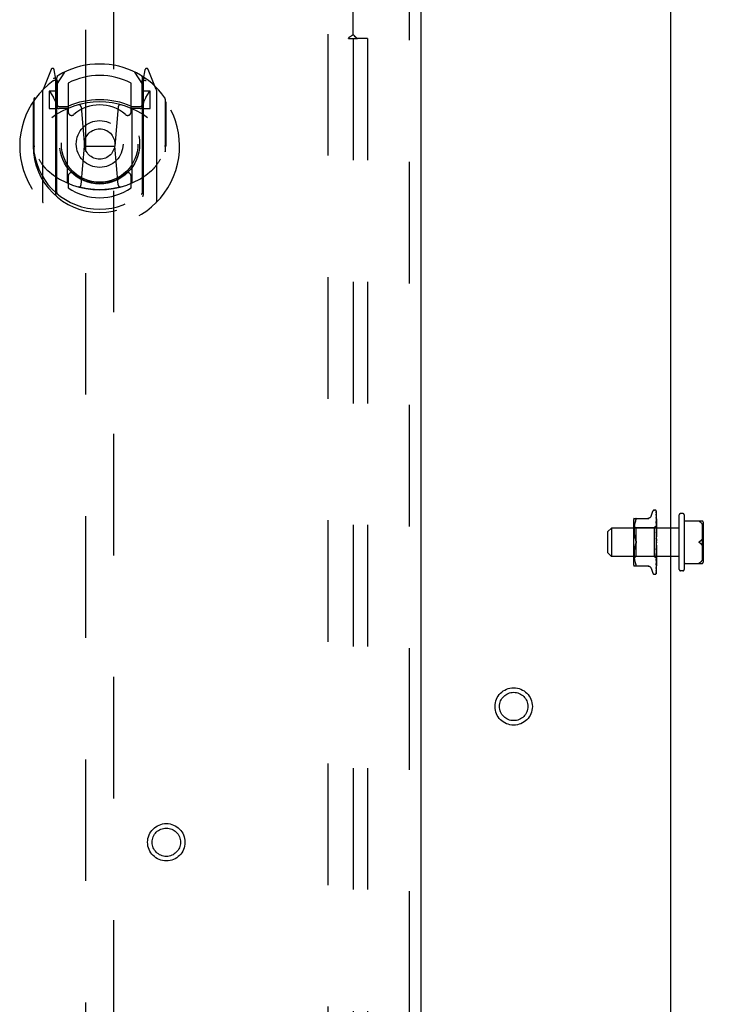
# Model space of a CAD drawing. Header units: inches. Extents: x 0 to 193, y 0 to 125.
# Tile 24 of 99: x 70.52 to 76.66, y 65.75 to 74.36. Entities that reach past the tile are written whole.
import ezdxf

# ---------------------------------------------------------------- set-up
doc = ezdxf.new("R2010")
doc.units = ezdxf.units.IN
doc.header["$LTSCALE"] = 10.63801
doc.header["$MEASUREMENT"] = 0
doc.linetypes.add('HIDDEN', pattern=[0.2, 0.1, -0.1])
doc.layers.get('0').update_dxf_attribs({"linetype": 'CONTINUOUS'})
for name, color, linetype in [('DEFAULT_2', 8, 'HIDDEN'), ('DIMENSIONS', 7, 'CONTINUOUS'), ('MAIN_ENCLOSURE_DOOR_ASSEMBLY', 7, 'CONTINUOUS'), ('MAIN_ENCLOSURE_SUBPANEL', 7, 'CONTINUOUS')]:
    doc.layers.add(name, color=color, linetype=linetype)
doc.styles.get("Standard").update_dxf_attribs({"font": 'arial.ttf'})
doc.dimstyles.new('DIMSTYLE_1', dxfattribs={"dimtxt": 0.853316, "dimasz": 1.137755, "dimexe": 0.09, "dimexo": 0.07, "dimgap": 0.0375, "dimtad": 0, "dimtih": 1, "dimtoh": 1, "dimzin": 4, "dimdsep": 46, "dimtxsty": 'Standard', "dimblk": '_FILLED', "dimblk1": '_FILLED', "dimblk2": '_FILLED', "dimcen": 0.09, "dimazin": 1, "dimtfac": 1, "dimtdec": 3, "dimtofl": 0, "dimtmove": 0, "dimatfit": 3, "dimldrblk": '_FILLED', "dimfxl": 0, "dimtolj": 1, "dimtzin": 4, "dimarcsym": 0})

# ---------------------------------------------------------------- blocks, each defined once
blk = doc.blocks.new('_FILLED')
at = {"color": 0, "linetype": 'ByBlock'}
blk.add_solid([(0, 0), (-1, 0.2), (-1, -0.2)], dxfattribs=at)
blk = doc.blocks.new('*D10')
at = {"layer": 'DIMENSIONS', "color": 2, "linetype": 'Continuous'}
for p, q in [((77.6418, 62.8704), (77.6418, 58.7029)), ((76.2218, 59.7269), (73.9463, 59.7269)), ((77.6418, 59.7269), (80.0595, 59.7269))]:
    blk.add_line(p, q, dxfattribs=at)
at = {"layer": 'DIMENSIONS', "color": 2, "linetype": 'Continuous', "xscale": 1.137755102, "yscale": 1.137755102, "zscale": 1.137755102}
blk.add_blockref('_FILLED', (76.2218, 59.7269), dxfattribs=at)
at = {"layer": 'DIMENSIONS', "color": 2, "linetype": 'Continuous', "xscale": 1.137755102, "yscale": 1.137755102, "zscale": 1.137755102, "rotation": 180}
blk.add_blockref('_FILLED', (77.6418, 59.7269), dxfattribs=at)
at = {"layer": 'DIMENSIONS', "color": 2, "linetype": 'Continuous', "insert": (80.4862, 60.1536), "char_height": 0.85332, "width": 2.318863, "attachment_point": 1, "line_spacing_factor": 0.9}
blk.add_mtext('1.42', dxfattribs=at)

msp = doc.modelspace()

# ---------------------------------------------------------------- linework, layer by layer
at = {"color": 3, "linetype": 'Continuous'}
msp.add_line((76.2218, 45.7928), (76.2218, 80.1668), dxfattribs=at)
at = {"layer": 'DEFAULT_2', "color": 8, "linetype": 'HIDDEN'}
for p, q in [((73.2218, 15.7299), (73.2218, 76.7297)), ((76.0493, 70.0203), (76.0647, 70.0626)), ((76.0803, 70.0736), (76.0812, 70.0736)), ((76.0942, 70.0639), (76.096, 69.9351)), ((76.0942, 70.0547), (76.096, 69.93)), ((76.0942, 70.0529), (76.096, 69.9299)), ((76.0968, 69.788), (76.0968, 70.0625)), ((75.8948, 69.9719), (75.8948, 69.6127)), ((75.9003, 70.0006), (76.0295, 70.0006)), ((75.9066, 69.9594), (75.9046, 69.9498)), ((75.9091, 69.9688), (75.9066, 69.9594)), ((75.9121, 69.9776), (75.9091, 69.9687)), ((75.9121, 69.9776), (75.9157, 69.9861)), ((75.9157, 70.0006), (75.917, 70.0004)), ((76.0941, 70.0364), (76.0942, 70.036)), ((76.0942, 70.036), (76.096, 69.9199)), ((76.0942, 70.0331), (76.096, 69.9197)), ((76.0942, 70.0085), (76.096, 69.9052)), ((76.0942, 70.0085), (76.0942, 70.0085)), ((76.0949, 70.0025), (76.0942, 70.0085)), ((76.0942, 70.0046), (76.096, 69.9049)), ((76.0942, 70.0043), (76.0942, 70.0046)), ((76.0942, 69.9731), (76.096, 69.8864)), ((76.0942, 69.973), (76.0942, 69.9731)), ((76.0954, 69.9617), (76.0942, 69.973)), ((76.0942, 69.9683), (76.096, 69.886)), ((76.0958, 69.9954), (76.0949, 70.0025)), ((76.0962, 69.9536), (76.0954, 69.9617)), ((76.2968, 69.5523), (76.2968, 70.0323)), ((76.3288, 70.0423), (76.3068, 70.0423)), ((76.3388, 70.0323), (76.3388, 69.5523)), ((76.3488, 69.9778), (76.4958, 69.9778)), ((76.4747, 69.9728), (76.474, 69.9732)), ((76.5058, 69.9678), (76.5058, 69.6168)), ((75.6718, 69.8863), (75.7018, 69.9163)), ((75.6718, 69.6983), (75.6718, 69.8863)), ((75.7018, 69.9163), (75.7018, 69.6683)), ((76.2968, 69.9163), (75.7018, 69.9163)), ((75.9148, 69.9176), (75.8948, 69.9376)), ((75.9004, 69.9051), (75.9003, 69.8966)), ((75.9003, 69.8968), (75.9004, 69.8882)), ((75.9007, 69.9134), (75.9004, 69.905)), ((75.9004, 69.8884), (75.9007, 69.8796)), ((75.9012, 69.9221), (75.9007, 69.9133)), ((75.9007, 69.8798), (75.9012, 69.8707)), ((75.9019, 69.931), (75.9012, 69.922)), ((75.903, 69.9403), (75.9019, 69.9309)), ((75.9046, 69.9499), (75.903, 69.9403)), ((75.9148, 69.9176), (75.9148, 69.7923)), ((76.0778, 69.9176), (75.9148, 69.9176)), ((76.0968, 69.9366), (76.0778, 69.9176)), ((76.0778, 69.9176), (76.0778, 69.6671)), ((76.0942, 69.9309), (76.0942, 69.9312)), ((76.0942, 69.9312), (76.096, 69.8641)), ((76.0958, 69.9139), (76.0942, 69.9309)), ((76.0942, 69.9257), (76.096, 69.8637)), ((76.0942, 69.8839), (76.0942, 69.8842)), ((76.0942, 69.8842), (76.096, 69.8393)), ((76.0942, 69.8839), (76.0968, 69.8544)), ((76.0942, 69.8782), (76.096, 69.8387)), ((76.0968, 69.9028), (76.0958, 69.9139)), ((76.096, 69.9351), (76.0961, 69.9352)), ((76.096, 69.9351), (76.0961, 69.9351)), ((76.096, 69.9299), (76.0961, 69.9301)), ((76.096, 69.93), (76.0961, 69.9299)), ((76.096, 69.9197), (76.0961, 69.92)), ((76.096, 69.9199), (76.0961, 69.9197)), ((76.096, 69.9049), (76.0961, 69.9053)), ((76.096, 69.9052), (76.0961, 69.9049)), ((76.096, 69.886), (76.0961, 69.8865)), ((76.096, 69.8864), (76.0961, 69.8861)), ((76.0968, 69.933), (76.0961, 69.9301)), ((76.0968, 69.9245), (76.0961, 69.92)), ((76.0968, 69.9161), (76.0961, 69.9197)), ((76.0968, 69.9111), (76.0961, 69.9053)), ((76.0968, 69.8998), (76.0961, 69.9049)), ((76.0968, 69.8935), (76.0961, 69.8865)), ((76.0968, 69.8797), (76.0961, 69.8861)), ((76.0968, 69.9473), (76.0962, 69.9536)), ((76.4964, 69.9503), (76.4958, 69.9512)), ((76.4963, 69.9503), (76.4969, 69.9494)), ((76.4969, 69.9494), (76.4974, 69.9485)), ((76.4974, 69.9486), (76.498, 69.9477)), ((76.4979, 69.9478), (76.4985, 69.9469)), ((76.4984, 69.947), (76.499, 69.9461)), ((76.5008, 69.6383), (76.5008, 69.9463)), ((76.5058, 69.9452), (76.5058, 69.9459)), ((76.5058, 69.9445), (76.5058, 69.9452)), ((75.9012, 69.8709), (75.902, 69.8616)), ((75.902, 69.8618), (75.9031, 69.8523)), ((75.9031, 69.8525), (75.9046, 69.8429)), ((75.9046, 69.8431), (75.9065, 69.8336)), ((75.9065, 69.8336), (75.909, 69.8243)), ((75.909, 69.8244), (75.9121, 69.8155)), ((75.9121, 69.8155), (75.9157, 69.8069)), ((75.9148, 69.7923), (75.9148, 69.6671)), ((76.0942, 69.8337), (76.0968, 69.8037)), ((76.0942, 69.8272), (76.0952, 69.8191)), ((76.0958, 69.7867), (76.0959, 69.7868)), ((76.0959, 69.7868), (76.096, 69.7869)), ((76.096, 69.864), (76.0961, 69.8643)), ((76.096, 69.8641), (76.0961, 69.8638)), ((76.096, 69.8637), (76.096, 69.864)), ((76.096, 69.8387), (76.0961, 69.8395)), ((76.096, 69.8393), (76.0961, 69.839)), ((76.096, 69.787), (76.0961, 69.7871)), ((76.096, 69.7869), (76.096, 69.787)), ((76.0968, 69.8722), (76.0961, 69.8643)), ((76.0968, 69.8564), (76.0961, 69.8638)), ((76.0968, 69.848), (76.0961, 69.8395)), ((76.0968, 69.8307), (76.0961, 69.839)), ((76.0968, 69.8218), (76.0961, 69.813)), ((76.0968, 69.7946), (76.0961, 69.7857)), ((76.0968, 69.7888), (76.0966, 69.7884)), ((76.4776, 69.7991), (76.4747, 69.7973)), ((76.4944, 69.8165), (76.4958, 69.8189)), ((76.4964, 69.8198), (76.4958, 69.8189)), ((76.4958, 69.8189), (76.4963, 69.8198)), ((76.4969, 69.8206), (76.4963, 69.8198)), ((76.4974, 69.8214), (76.4969, 69.8206)), ((76.4979, 69.8222), (76.4974, 69.8214)), ((76.5057, 69.8176), (76.5056, 69.8188)), ((76.5058, 69.8165), (76.5057, 69.8177)), ((76.5058, 69.8154), (76.5058, 69.8142)), ((75.9007, 69.705), (75.9004, 69.6962)), ((75.9012, 69.7139), (75.9007, 69.7048)), ((75.902, 69.723), (75.9012, 69.7137)), ((75.9031, 69.7323), (75.902, 69.7228)), ((75.9046, 69.7417), (75.9031, 69.7321)), ((75.9065, 69.751), (75.9046, 69.7415)), ((75.909, 69.7603), (75.9065, 69.751)), ((75.9121, 69.7691), (75.9157, 69.7777)), ((76.096, 69.7591), (76.0942, 69.7315)), ((76.096, 69.7585), (76.0942, 69.7253)), ((76.0942, 69.7255), (76.0968, 69.7554)), ((76.096, 69.7331), (76.0942, 69.6821)), ((76.096, 69.7326), (76.0942, 69.6764)), ((76.0942, 69.7253), (76.0942, 69.7255)), ((76.096, 69.7094), (76.0942, 69.6369)), ((76.096, 69.709), (76.0942, 69.6317)), ((76.095, 69.6849), (76.0968, 69.7056)), ((76.096, 69.7591), (76.0961, 69.7582)), ((76.096, 69.7585), (76.0961, 69.7587)), ((76.096, 69.7331), (76.0961, 69.7325)), ((76.096, 69.7326), (76.0961, 69.7329)), ((76.096, 69.7094), (76.0961, 69.7089)), ((76.096, 69.709), (76.0961, 69.7093)), ((76.0968, 69.7763), (76.0961, 69.7852)), ((76.0968, 69.7673), (76.0961, 69.7587)), ((76.0968, 69.7495), (76.0961, 69.7582)), ((76.0968, 69.7408), (76.0961, 69.7329)), ((76.0968, 69.7242), (76.0961, 69.7325)), ((76.0968, 69.7163), (76.0961, 69.7093)), ((76.0968, 69.7013), (76.0961, 69.7089)), ((76.0968, 69.5223), (76.0968, 69.7821)), ((76.4969, 69.764), (76.4974, 69.7632)), ((76.4974, 69.7632), (76.4979, 69.7624)), ((76.4979, 69.7625), (76.4984, 69.7618)), ((76.4984, 69.7618), (76.4989, 69.7611)), ((76.4989, 69.7612), (76.4994, 69.7606)), ((76.5054, 69.7639), (76.5055, 69.765)), ((76.5055, 69.7649), (76.5056, 69.7659)), ((76.5056, 69.7659), (76.5057, 69.767)), ((76.5057, 69.7669), (76.5058, 69.7681)), ((76.5058, 69.7704), (76.5058, 69.7692)), ((76.5058, 69.7681), (76.5058, 69.7692)), ((75.6718, 69.6983), (75.7018, 69.6683)), ((76.2968, 69.6683), (75.7018, 69.6683)), ((75.9148, 69.6671), (75.8948, 69.6471)), ((75.9004, 69.6964), (75.9003, 69.6878)), ((75.9003, 69.688), (75.9004, 69.6795)), ((75.9004, 69.6797), (75.9007, 69.6712)), ((75.9007, 69.6713), (75.9012, 69.6625)), ((75.9012, 69.6626), (75.9019, 69.6536)), ((75.9019, 69.6537), (75.903, 69.6443)), ((75.903, 69.6443), (75.9046, 69.6347)), ((75.9046, 69.6348), (75.9066, 69.6252)), ((75.9066, 69.6252), (75.9091, 69.6158)), ((75.9091, 69.6159), (75.9121, 69.607)), ((76.0778, 69.6671), (75.9148, 69.6671)), ((76.0961, 69.6488), (76.0778, 69.6671)), ((76.096, 69.6887), (76.0942, 69.5973)), ((76.096, 69.6883), (76.0942, 69.5929)), ((76.0942, 69.6767), (76.095, 69.6849)), ((76.0942, 69.6764), (76.0942, 69.6767)), ((76.096, 69.6718), (76.0942, 69.5647)), ((76.096, 69.6715), (76.0942, 69.5613)), ((76.096, 69.6592), (76.0942, 69.5404)), ((76.096, 69.659), (76.0942, 69.5381)), ((76.096, 69.6515), (76.0942, 69.5241)), ((76.0942, 69.6319), (76.095, 69.6395)), ((76.0942, 69.6317), (76.0942, 69.6319)), ((76.095, 69.6395), (76.0958, 69.6482)), ((76.0958, 69.6482), (76.0968, 69.6589)), ((76.096, 69.6887), (76.0961, 69.6883)), ((76.096, 69.6883), (76.0961, 69.6886)), ((76.096, 69.6718), (76.0961, 69.6714)), ((76.096, 69.6715), (76.0961, 69.6717)), ((76.096, 69.659), (76.0961, 69.6592)), ((76.096, 69.6592), (76.0961, 69.659)), ((76.096, 69.6514), (76.0961, 69.6515)), ((76.096, 69.6515), (76.0961, 69.6514)), ((76.0968, 69.6481), (76.096, 69.6488)), ((76.096, 69.6488), (76.0961, 69.6488)), ((76.0968, 69.6944), (76.0961, 69.6886)), ((76.0968, 69.6818), (76.0961, 69.6883)), ((76.0968, 69.6761), (76.0961, 69.6717)), ((76.0968, 69.6662), (76.0961, 69.6714)), ((76.0968, 69.6621), (76.0961, 69.6592)), ((76.0968, 69.6553), (76.0961, 69.659)), ((76.0962, 69.6111), (76.0968, 69.6171)), ((76.4944, 69.631), (76.4958, 69.6334)), ((76.4958, 69.6334), (76.4964, 69.6343)), ((76.4969, 69.6352), (76.4974, 69.636)), ((76.4979, 69.6369), (76.4974, 69.636)), ((76.4984, 69.6377), (76.4979, 69.6369)), ((76.4989, 69.6385), (76.4984, 69.6377)), ((76.4994, 69.6392), (76.4989, 69.6384)), ((76.5057, 69.6407), (76.5056, 69.6413)), ((75.9003, 69.584), (76.0295, 69.584)), ((75.9121, 69.607), (75.9157, 69.5986)), ((75.917, 69.5842), (75.9157, 69.584)), ((76.0493, 69.5643), (76.0647, 69.522)), ((76.0942, 69.5381), (76.0941, 69.5374)), ((76.0942, 69.5929), (76.0942, 69.593)), ((76.0942, 69.5611), (76.0949, 69.5665)), ((76.0942, 69.5647), (76.0942, 69.5645)), ((76.0942, 69.5613), (76.0942, 69.5612)), ((76.0942, 69.5612), (76.0942, 69.5611)), ((76.0954, 69.6035), (76.0962, 69.6111)), ((76.3288, 69.5423), (76.3068, 69.5423)), ((76.3488, 69.6068), (76.4958, 69.6068)), ((76.4747, 69.6118), (76.474, 69.6114)), ((76.4776, 69.6136), (76.4747, 69.6118)), ((76.0803, 69.5111), (76.0812, 69.5111)), ((76.0925, 69.5156), (76.0926, 69.5156))]:
    msp.add_line(p, q, dxfattribs=at)
for points in [[(76.0934, 70.0662), (76.0934, 70.0662), (76.0934, 70.0663), (76.0934, 70.0662), (76.0935, 70.0661), (76.0936, 70.0658), (76.0938, 70.0654), (76.0939, 70.0649), (76.0941, 70.0644), (76.0942, 70.0638), (76.0942, 70.0633)], [(76.0968, 70.0601), (76.0967, 70.0603), (76.0965, 70.061), (76.0962, 70.0616), (76.0959, 70.0622), (76.0956, 70.0628), (76.0953, 70.0634), (76.095, 70.0639), (76.0947, 70.0643), (76.0944, 70.0648), (76.0941, 70.0652), (76.0939, 70.0655), (76.0934, 70.0662)], [(76.0968, 70.0569), (76.0964, 70.0585), (76.096, 70.0601), (76.0955, 70.0617), (76.095, 70.0631), (76.0945, 70.0645), (76.0939, 70.0658), (76.0935, 70.0667)], [(76.0935, 70.0667), (76.0937, 70.0663), (76.0939, 70.0658), (76.094, 70.0652), (76.0941, 70.0646), (76.0942, 70.0639)], [(76.0941, 70.0541), (76.094, 70.0542), (76.0939, 70.0543), (76.0939, 70.0544), (76.094, 70.0543), (76.094, 70.054), (76.0941, 70.0537), (76.0942, 70.0532), (76.0942, 70.0529)], [(76.094, 70.0558), (76.0941, 70.0556), (76.0942, 70.0551), (76.0942, 70.0547)], [(76.0968, 70.0419), (76.0965, 70.0437), (76.0961, 70.046), (76.0957, 70.0482), (76.0953, 70.0503), (76.0948, 70.0524), (76.0944, 70.0544), (76.094, 70.0558)], [(76.0943, 70.0536), (76.0941, 70.054), (76.0941, 70.0541)], [(76.0968, 70.0484), (76.0967, 70.0486), (76.0965, 70.0493), (76.0962, 70.05), (76.0959, 70.0506), (76.0956, 70.0512), (76.0953, 70.0517), (76.0951, 70.0523), (76.0948, 70.0528), (76.0943, 70.0536)], [(76.0968, 70.0625), (76.0965, 70.0635), (76.0961, 70.0644), (76.096, 70.0645)], [(75.9157, 69.9861), (75.917, 69.9888), (75.918, 69.9913), (75.9186, 69.9934), (75.919, 69.9952), (75.9192, 69.9967), (75.919, 69.998), (75.9186, 69.9991), (75.918, 69.9999), (75.917, 70.0004)], [(76.0491, 70.0198), (76.0483, 70.0179), (76.0466, 70.0146), (76.0445, 70.0116), (76.042, 70.0089), (76.0391, 70.0064), (76.036, 70.0044), (76.0326, 70.0027), (76.029, 70.0016), (76.0254, 70.0009), (76.0217, 70.0006)], [(76.0968, 70.0181), (76.0966, 70.0201), (76.0962, 70.023), (76.0958, 70.0259), (76.0954, 70.0288), (76.0949, 70.0316), (76.0945, 70.0345), (76.0941, 70.0364)], [(76.0942, 70.0335), (76.0941, 70.0336), (76.0941, 70.0336), (76.0941, 70.0335), (76.0942, 70.0333), (76.0942, 70.0331)], [(76.0948, 70.0322), (76.0945, 70.0327), (76.0943, 70.0331), (76.0942, 70.0334), (76.0942, 70.0335)], [(76.0968, 69.9982), (76.0966, 69.9988), (76.0962, 69.9997), (76.0959, 70.0005), (76.0955, 70.0013), (76.0952, 70.002), (76.0949, 70.0027), (76.0946, 70.0033), (76.0944, 70.0038), (76.0943, 70.0042), (76.0942, 70.0043)], [(76.0953, 69.9649), (76.095, 69.9656), (76.0948, 69.9663), (76.0945, 69.9669), (76.0944, 69.9674), (76.0942, 69.9678), (76.0942, 69.9681), (76.0942, 69.9683)], [(76.0968, 70.0275), (76.0966, 70.028), (76.0963, 70.0288), (76.096, 70.0296), (76.0957, 70.0303), (76.0953, 70.031), (76.0948, 70.0322)], [(76.0968, 69.9615), (76.0966, 69.9619), (76.0963, 69.9627), (76.096, 69.9635), (76.0953, 69.9649)], [(76.0968, 69.9862), (76.0966, 69.9884), (76.0958, 69.9954)], [(76.4747, 69.9778), (76.474, 69.9778), (76.4733, 69.9778), (76.4726, 69.9777), (76.4721, 69.9776), (76.4715, 69.9775), (76.471, 69.9774), (76.4706, 69.9773), (76.4702, 69.9771), (76.4699, 69.9769), (76.4698, 69.9767), (76.4698, 69.9764), (76.4699, 69.9761), (76.4701, 69.9757), (76.4704, 69.9754), (76.4708, 69.9751), (76.4713, 69.9748), (76.4718, 69.9745), (76.4723, 69.9741), (76.4729, 69.9738), (76.4735, 69.9735)], [(76.4741, 69.9731), (76.4733, 69.9736), (76.4726, 69.9739), (76.4721, 69.9743), (76.4715, 69.9746), (76.471, 69.975), (76.4706, 69.9753), (76.4702, 69.9756), (76.4699, 69.9759), (76.4698, 69.9763), (76.4698, 69.9766), (76.4699, 69.9768), (76.4701, 69.977), (76.4704, 69.9772), (76.4708, 69.9774), (76.4713, 69.9775), (76.4718, 69.9776), (76.4723, 69.9777), (76.4729, 69.9777), (76.4735, 69.9778), (76.4741, 69.9778)], [(76.4893, 69.9606), (76.4874, 69.9628), (76.4852, 69.965), (76.4829, 69.9671), (76.4804, 69.9691), (76.4776, 69.971), (76.4747, 69.9728)], [(76.4893, 69.9606), (76.4911, 69.9583), (76.4928, 69.956), (76.4944, 69.9536), (76.4958, 69.9512)], [(76.0961, 69.9204), (76.0954, 69.9218), (76.0951, 69.9226), (76.0948, 69.9233), (76.0945, 69.924), (76.0944, 69.9246), (76.0942, 69.9251), (76.0942, 69.9256), (76.0942, 69.9257)], [(76.0968, 69.8717), (76.0967, 69.8718), (76.0964, 69.8724), (76.0961, 69.873), (76.0958, 69.8736), (76.0955, 69.8742), (76.0951, 69.8749), (76.0949, 69.8756), (76.0946, 69.8762), (76.0944, 69.8769), (76.0942, 69.8776), (76.0942, 69.8782)], [(76.0968, 69.9362), (76.0965, 69.9359), (76.0963, 69.9356), (76.0962, 69.9354), (76.0961, 69.9352), (76.096, 69.9351), (76.096, 69.9351)], [(76.0968, 69.9355), (76.0965, 69.9353), (76.0963, 69.9352), (76.0962, 69.9351), (76.0961, 69.9351), (76.096, 69.9351), (76.096, 69.9351)], [(76.0968, 69.9316), (76.0965, 69.9312), (76.0963, 69.9308), (76.0962, 69.9305), (76.0961, 69.9303), (76.096, 69.9301), (76.096, 69.93)], [(76.0968, 69.9297), (76.0965, 69.9296), (76.0963, 69.9296), (76.0962, 69.9296), (76.0961, 69.9297), (76.096, 69.9299)], [(76.0968, 69.922), (76.0965, 69.9215), (76.0963, 69.9211), (76.0962, 69.9207), (76.0961, 69.9203), (76.096, 69.92), (76.096, 69.9199)], [(76.0968, 69.919), (76.0965, 69.919), (76.0963, 69.9191), (76.0962, 69.9192), (76.0961, 69.9194), (76.096, 69.9197)], [(76.0968, 69.9077), (76.0965, 69.9072), (76.0963, 69.9066), (76.0962, 69.9062), (76.0961, 69.9057), (76.096, 69.9053), (76.096, 69.9052)], [(76.0968, 69.9036), (76.0965, 69.9037), (76.0963, 69.9039), (76.0962, 69.9042), (76.0961, 69.9045), (76.096, 69.9049)], [(76.0968, 69.8893), (76.0965, 69.8887), (76.0963, 69.8881), (76.0962, 69.8875), (76.0961, 69.887), (76.096, 69.8865), (76.096, 69.8864)], [(76.0968, 69.8842), (76.0965, 69.8845), (76.0963, 69.8848), (76.0962, 69.8851), (76.0961, 69.8855), (76.096, 69.886)], [(76.0968, 69.9365), (76.0966, 69.9362), (76.0964, 69.9359), (76.0962, 69.9355), (76.0961, 69.9352)], [(76.0968, 69.9347), (76.0966, 69.9349), (76.0964, 69.935), (76.0962, 69.9351), (76.0961, 69.9351)], [(76.0968, 69.9279), (76.0966, 69.9284), (76.0964, 69.9289), (76.0962, 69.9294), (76.0961, 69.9299)], [(76.0968, 69.9188), (76.0965, 69.9196), (76.0961, 69.9204)], [(76.4989, 69.9463), (76.4993, 69.9455), (76.4998, 69.9448), (76.5003, 69.9442), (76.5008, 69.9435), (76.5013, 69.9429), (76.5018, 69.9424), (76.5023, 69.9419), (76.5028, 69.9415), (76.5032, 69.9413), (76.5037, 69.9411), (76.5041, 69.941), (76.5044, 69.9411), (76.5047, 69.9413), (76.505, 69.9416), (76.5052, 69.9419), (76.5054, 69.9423), (76.5055, 69.9428), (76.5056, 69.9433), (76.5057, 69.9439), (76.5058, 69.9446)], [(76.5057, 69.944), (76.5056, 69.9434), (76.5055, 69.9429), (76.5054, 69.9424), (76.5052, 69.942), (76.505, 69.9417), (76.5048, 69.9414), (76.5045, 69.9412), (76.5042, 69.9411), (76.5038, 69.9411), (76.5034, 69.9412), (76.503, 69.9414), (76.5025, 69.9418), (76.502, 69.9422), (76.5015, 69.9428), (76.501, 69.9433), (76.5005, 69.944), (76.5, 69.9446), (76.4995, 69.9453), (76.499, 69.9461)], [(75.9192, 69.7923), (75.9191, 69.7947), (75.9188, 69.7971), (75.9183, 69.7996), (75.9176, 69.8021), (75.9168, 69.8045), (75.9157, 69.8069)], [(75.9157, 69.8069), (75.9163, 69.8056), (75.9169, 69.8043), (75.9174, 69.8029), (75.9178, 69.8015)], [(75.9157, 69.7777), (75.9168, 69.7801), (75.9176, 69.7825), (75.9183, 69.785), (75.9188, 69.7875), (75.9191, 69.7899), (75.9192, 69.7923)], [(75.9182, 69.8), (75.9186, 69.7984), (75.9188, 69.7969), (75.919, 69.7953), (75.9191, 69.7938), (75.9192, 69.7923)], [(75.9192, 69.7923), (75.9191, 69.7904), (75.9189, 69.7885), (75.9186, 69.7865), (75.9182, 69.7846)], [(76.0968, 69.8219), (76.0967, 69.822), (76.0965, 69.8224), (76.0962, 69.8228), (76.096, 69.8232), (76.0957, 69.8235), (76.0954, 69.824), (76.0952, 69.8244), (76.0949, 69.825), (76.0947, 69.8255), (76.0944, 69.8262), (76.0943, 69.8269), (76.0942, 69.8273)], [(76.0952, 69.8191), (76.0958, 69.814), (76.0961, 69.8118)], [(76.0966, 69.7884), (76.0964, 69.788), (76.0962, 69.7875), (76.096, 69.7871), (76.0957, 69.7867), (76.0955, 69.7863), (76.0953, 69.786)], [(76.0961, 69.787), (76.096, 69.787), (76.096, 69.7869), (76.0958, 69.7867), (76.0957, 69.7866), (76.0955, 69.7863), (76.0953, 69.786)], [(76.0953, 69.786), (76.0953, 69.7861), (76.0954, 69.7862), (76.0955, 69.7863), (76.0956, 69.7864)], [(76.0956, 69.7865), (76.0957, 69.7866), (76.0958, 69.7867)], [(76.0968, 69.8673), (76.0965, 69.8667), (76.0963, 69.8661), (76.0962, 69.8655), (76.0961, 69.8649), (76.096, 69.8643), (76.096, 69.8641)], [(76.0968, 69.8615), (76.0966, 69.8618), (76.0964, 69.8622), (76.0962, 69.8626), (76.0961, 69.8631), (76.096, 69.8635), (76.096, 69.8637)], [(76.0968, 69.8426), (76.0965, 69.842), (76.0963, 69.8414), (76.0962, 69.8408), (76.0961, 69.8401), (76.096, 69.8396), (76.096, 69.8393)], [(76.0968, 69.8363), (76.0965, 69.8368), (76.0963, 69.8372), (76.0962, 69.8378), (76.0961, 69.8383), (76.096, 69.8387)], [(76.0968, 69.8161), (76.0965, 69.8155), (76.0963, 69.8149), (76.0962, 69.8143), (76.0961, 69.8137), (76.096, 69.8131), (76.0961, 69.8125)], [(76.0961, 69.8118), (76.096, 69.8124), (76.0961, 69.813)], [(76.0966, 69.7884), (76.0965, 69.7882), (76.0963, 69.7877), (76.0962, 69.787), (76.0961, 69.7864), (76.096, 69.7858), (76.0961, 69.7852)], [(76.0968, 69.8095), (76.0965, 69.81), (76.0963, 69.8106), (76.0962, 69.8112), (76.0961, 69.8118)], [(76.0961, 69.7871), (76.0962, 69.7871), (76.0963, 69.7872), (76.0964, 69.7873), (76.0965, 69.7875), (76.0966, 69.7877), (76.0967, 69.7878), (76.0968, 69.788)], [(76.4747, 69.7973), (76.474, 69.7969), (76.4733, 69.7965), (76.4726, 69.7961), (76.4721, 69.7956), (76.4715, 69.7952), (76.471, 69.7948), (76.4706, 69.7943), (76.4702, 69.7938), (76.4699, 69.7933), (76.4698, 69.7927), (76.4698, 69.7921), (76.4699, 69.7915), (76.4701, 69.791), (76.4704, 69.7905), (76.4708, 69.79), (76.4713, 69.7896), (76.4718, 69.7892), (76.4723, 69.7888), (76.4729, 69.7884), (76.4735, 69.788), (76.4741, 69.7876)], [(76.4747, 69.7873), (76.474, 69.7877), (76.4733, 69.7881), (76.4726, 69.7885), (76.4721, 69.789), (76.4715, 69.7894), (76.471, 69.7898), (76.4706, 69.7903), (76.4702, 69.7908), (76.4699, 69.7914), (76.4698, 69.7919), (76.4698, 69.7925), (76.4699, 69.7931), (76.4701, 69.7936), (76.4704, 69.7941), (76.4708, 69.7946), (76.4713, 69.795), (76.4718, 69.7954), (76.4723, 69.7958), (76.4729, 69.7962), (76.4735, 69.7966), (76.4741, 69.797)], [(76.4747, 69.7973), (76.4776, 69.7991), (76.4804, 69.801), (76.4829, 69.803), (76.4852, 69.8051), (76.4874, 69.8073), (76.4893, 69.8095)], [(76.4893, 69.7751), (76.4874, 69.7773), (76.4852, 69.7795), (76.4829, 69.7816), (76.4804, 69.7836), (76.4776, 69.7855), (76.4747, 69.7873)], [(76.4958, 69.8189), (76.4944, 69.8165), (76.4928, 69.8141), (76.4911, 69.8118), (76.4893, 69.8095), (76.4874, 69.8073), (76.4852, 69.8051), (76.4829, 69.803), (76.4804, 69.801)], [(76.5056, 69.8186), (76.5055, 69.8196), (76.5054, 69.8206), (76.5052, 69.8215), (76.505, 69.8224), (76.5048, 69.8232), (76.5045, 69.8239), (76.5042, 69.8246), (76.5038, 69.8251), (76.5034, 69.8255), (76.5029, 69.8257), (76.5024, 69.8258), (76.5019, 69.8257), (76.5014, 69.8256), (76.5009, 69.8253), (76.5004, 69.8249), (76.4999, 69.8245), (76.4994, 69.824), (76.4989, 69.8235), (76.4984, 69.8228), (76.4979, 69.8221)], [(76.4984, 69.8228), (76.4989, 69.8234), (76.4993, 69.8239), (76.4998, 69.8244), (76.5003, 69.8249), (76.5008, 69.8252), (76.5013, 69.8255), (76.5018, 69.8257), (76.5023, 69.8258), (76.5028, 69.8257), (76.5032, 69.8256), (76.5037, 69.8252), (76.5041, 69.8247), (76.5044, 69.8241), (76.5047, 69.8234), (76.505, 69.8225), (76.5052, 69.8217), (76.5054, 69.8208), (76.5055, 69.8198), (76.5056, 69.8188)], [(76.5058, 69.8142), (76.5058, 69.8154), (76.5058, 69.8166)], [(75.9157, 69.7777), (75.9121, 69.7691), (75.909, 69.7602)], [(75.9177, 69.7828), (75.9171, 69.781), (75.9165, 69.7793), (75.9157, 69.7777)], [(76.0953, 69.786), (76.0951, 69.7857), (76.0948, 69.7853), (76.0946, 69.7848), (76.0944, 69.7843), (76.0943, 69.7837), (76.0942, 69.7831), (76.0942, 69.7825), (76.0942, 69.7819)], [(76.0942, 69.7315), (76.0942, 69.7316), (76.0943, 69.7323), (76.0944, 69.7329), (76.0947, 69.7336), (76.0949, 69.7342), (76.0952, 69.7348), (76.0955, 69.7354), (76.0958, 69.7359), (76.0964, 69.7369)], [(76.0968, 69.7821), (76.0965, 69.7827), (76.0963, 69.7833), (76.0962, 69.7839), (76.0961, 69.7845), (76.096, 69.7851), (76.0961, 69.7857)], [(76.0968, 69.7615), (76.0965, 69.7611), (76.0963, 69.7605), (76.0962, 69.76), (76.0961, 69.7594), (76.096, 69.7591)], [(76.0968, 69.7551), (76.0965, 69.7557), (76.0963, 69.7563), (76.0962, 69.7569), (76.0961, 69.7575), (76.096, 69.7581), (76.096, 69.7585)], [(76.0968, 69.7354), (76.0965, 69.735), (76.0963, 69.7346), (76.0962, 69.7341), (76.0961, 69.7336), (76.096, 69.7331)], [(76.0968, 69.7294), (76.0965, 69.73), (76.0963, 69.7306), (76.0962, 69.7312), (76.0961, 69.7318), (76.096, 69.7324), (76.096, 69.7326)], [(76.0968, 69.7114), (76.0965, 69.7111), (76.0963, 69.7107), (76.0962, 69.7103), (76.0961, 69.7098), (76.096, 69.7094)], [(76.0968, 69.7059), (76.0965, 69.7065), (76.0963, 69.7071), (76.0962, 69.7077), (76.0961, 69.7083), (76.096, 69.7088), (76.096, 69.709)], [(76.0964, 69.7369), (76.0967, 69.7374), (76.0968, 69.7376)], [(76.4893, 69.7751), (76.4911, 69.7728), (76.4928, 69.7705), (76.4944, 69.7681), (76.4958, 69.7657)], [(76.4969, 69.764), (76.4964, 69.7648), (76.4958, 69.7657)], [(76.4994, 69.7606), (76.4999, 69.7602), (76.5003, 69.7597), (76.5008, 69.7594), (76.5013, 69.7591), (76.5018, 69.7589), (76.5023, 69.7588), (76.5028, 69.7589), (76.5033, 69.7591), (76.5037, 69.7594), (76.5041, 69.7599), (76.5044, 69.7606), (76.5047, 69.7613), (76.505, 69.7621), (76.5052, 69.763), (76.5054, 69.764)], [(76.5052, 69.7631), (76.505, 69.7622), (76.5048, 69.7614), (76.5045, 69.7607), (76.5042, 69.7601), (76.5038, 69.7595), (76.5034, 69.7592), (76.5029, 69.7589), (76.5025, 69.7588), (76.502, 69.7589), (76.5015, 69.759), (76.501, 69.7593), (76.5005, 69.7597), (76.4999, 69.7601), (76.4994, 69.7606)], [(76.096, 69.6488), (76.0942, 69.5197), (76.0942, 69.5193), (76.0941, 69.5189), (76.094, 69.5185), (76.094, 69.5182), (76.0939, 69.5178), (76.0937, 69.5175), (76.0936, 69.5172), (76.0934, 69.5169), (76.0933, 69.5166), (76.0931, 69.5163), (76.0929, 69.5161), (76.0928, 69.5159), (76.0926, 69.5157), (76.0926, 69.5156), (76.0925, 69.5156), (76.0925, 69.5156)], [(76.0942, 69.6821), (76.0942, 69.6822), (76.0943, 69.6828), (76.0944, 69.6834), (76.0946, 69.6841), (76.0949, 69.6849), (76.0952, 69.6856), (76.0955, 69.6863)], [(76.0942, 69.6369), (76.0942, 69.6372), (76.0943, 69.6377), (76.0944, 69.6382), (76.0947, 69.6389), (76.095, 69.6396), (76.0953, 69.6404)], [(76.0953, 69.6404), (76.096, 69.642), (76.0964, 69.6428), (76.0968, 69.6437), (76.0968, 69.6438)], [(76.0955, 69.6863), (76.0962, 69.6876), (76.0965, 69.6883), (76.0968, 69.6889)], [(76.0968, 69.6902), (76.0965, 69.69), (76.0963, 69.6898), (76.0962, 69.6895), (76.0961, 69.6891), (76.096, 69.6887)], [(76.0968, 69.6856), (76.0965, 69.6862), (76.0963, 69.6868), (76.0962, 69.6873), (76.0961, 69.6878), (76.096, 69.6882), (76.096, 69.6883)], [(76.0968, 69.6728), (76.0965, 69.6727), (76.0963, 69.6726), (76.0962, 69.6724), (76.0961, 69.6721), (76.096, 69.6718)], [(76.0968, 69.6692), (76.0965, 69.6697), (76.0963, 69.6702), (76.0962, 69.6706), (76.0961, 69.6711), (76.096, 69.6714), (76.096, 69.6715)], [(76.0968, 69.6597), (76.0965, 69.6597), (76.0963, 69.6597), (76.0962, 69.6596), (76.0961, 69.6594), (76.096, 69.6592)], [(76.0968, 69.6572), (76.0965, 69.6576), (76.0963, 69.658), (76.0962, 69.6584), (76.0961, 69.6587), (76.096, 69.659), (76.096, 69.659)], [(76.0968, 69.6513), (76.0965, 69.6515), (76.0963, 69.6516), (76.0962, 69.6516), (76.0961, 69.6516), (76.096, 69.6515)], [(76.0968, 69.6501), (76.0965, 69.6504), (76.0963, 69.6507), (76.0962, 69.651), (76.0961, 69.6512), (76.096, 69.6514), (76.096, 69.6514)], [(76.0968, 69.6527), (76.0966, 69.6523), (76.0964, 69.652), (76.0962, 69.6517), (76.0961, 69.6515)], [(76.0968, 69.6492), (76.0966, 69.6497), (76.0964, 69.6502), (76.0962, 69.6508), (76.0961, 69.6514)], [(76.0968, 69.6483), (76.0966, 69.6484), (76.0964, 69.6485), (76.0962, 69.6486), (76.0961, 69.6488)], [(76.4747, 69.6118), (76.4776, 69.6136), (76.4804, 69.6155), (76.4829, 69.6175), (76.4852, 69.6196), (76.4874, 69.6218), (76.4893, 69.624)], [(76.4958, 69.6334), (76.4944, 69.631), (76.4928, 69.6286), (76.4911, 69.6263), (76.4893, 69.624), (76.4874, 69.6218), (76.4852, 69.6196), (76.4829, 69.6175), (76.4804, 69.6155)], [(76.4974, 69.6361), (76.4969, 69.6352), (76.4964, 69.6343)], [(76.5056, 69.6412), (76.5055, 69.6417), (76.5054, 69.6422), (76.5052, 69.6426), (76.505, 69.643), (76.5048, 69.6433), (76.5045, 69.6435), (76.5042, 69.6436), (76.5038, 69.6435), (76.5034, 69.6434), (76.5029, 69.6432), (76.5025, 69.6428), (76.502, 69.6423), (76.5015, 69.6418), (76.501, 69.6412), (76.5005, 69.6406), (76.4999, 69.6399), (76.4994, 69.6391)], [(76.4999, 69.6398), (76.5003, 69.6405), (76.5008, 69.6411), (76.5013, 69.6416), (76.5018, 69.6422), (76.5023, 69.6427), (76.5028, 69.6431), (76.5033, 69.6433), (76.5037, 69.6435), (76.5041, 69.6436), (76.5044, 69.6435), (76.5047, 69.6433), (76.505, 69.643), (76.5052, 69.6427), (76.5054, 69.6422), (76.5055, 69.6418), (76.5056, 69.6413)], [(76.5057, 69.6407), (76.5058, 69.6401), (76.5058, 69.6394), (76.5058, 69.6387)], [(75.917, 69.5842), (75.918, 69.5847), (75.9186, 69.5855), (75.919, 69.5866), (75.9192, 69.5879), (75.919, 69.5894), (75.9186, 69.5912), (75.918, 69.5934), (75.917, 69.5958), (75.9157, 69.5986)], [(76.0217, 69.584), (76.0254, 69.5837), (76.029, 69.583), (76.0326, 69.5819), (76.036, 69.5802), (76.0391, 69.5782), (76.042, 69.5758), (76.0445, 69.573), (76.0466, 69.57), (76.0483, 69.5667), (76.0491, 69.5648)], [(76.0939, 69.5224), (76.0943, 69.5235), (76.0947, 69.5251), (76.0952, 69.5268), (76.0957, 69.5286), (76.0961, 69.5305), (76.0965, 69.5324), (76.0968, 69.5341)], [(76.0941, 69.5374), (76.0944, 69.5391), (76.0949, 69.5415), (76.0953, 69.544), (76.0958, 69.5465), (76.0962, 69.5491), (76.0966, 69.5517), (76.0968, 69.5535)], [(76.0941, 69.5396), (76.0941, 69.5396), (76.0941, 69.5395), (76.0941, 69.5396), (76.0942, 69.5398), (76.0943, 69.5401), (76.0945, 69.5406), (76.0951, 69.5416)], [(76.0942, 69.5404), (76.0942, 69.5401), (76.0941, 69.5398), (76.0941, 69.5396)], [(76.0942, 69.593), (76.0945, 69.5957), (76.0954, 69.6035)], [(76.0942, 69.5973), (76.0942, 69.5973), (76.0942, 69.5974), (76.0942, 69.5976), (76.0943, 69.5979), (76.0945, 69.5984), (76.0947, 69.599), (76.095, 69.5996), (76.0953, 69.6003), (76.0959, 69.6018)], [(76.0942, 69.5645), (76.0942, 69.5646), (76.0942, 69.5648), (76.0944, 69.5651), (76.0945, 69.5655), (76.0948, 69.5661), (76.0951, 69.5667), (76.0954, 69.5673), (76.0957, 69.5681), (76.0961, 69.5689), (76.0964, 69.5697), (76.0968, 69.5706), (76.0968, 69.5708)], [(76.0945, 69.5244), (76.0948, 69.5249), (76.0951, 69.5254), (76.0954, 69.526), (76.0957, 69.5266), (76.096, 69.5272), (76.0963, 69.5279), (76.0966, 69.5286), (76.0968, 69.5292)], [(76.0949, 69.5665), (76.0954, 69.5698), (76.0958, 69.573), (76.0962, 69.5762), (76.0966, 69.5794), (76.0968, 69.5815)], [(76.0951, 69.5416), (76.0954, 69.5422), (76.0957, 69.5428), (76.096, 69.5435), (76.0963, 69.5442), (76.0966, 69.5449), (76.0968, 69.5456)], [(76.0959, 69.6018), (76.0963, 69.6026), (76.0966, 69.6034), (76.0968, 69.6039)], [(76.4747, 69.6068), (76.474, 69.6068), (76.4733, 69.6068), (76.4726, 69.6069), (76.4721, 69.607), (76.4715, 69.6071), (76.471, 69.6072), (76.4706, 69.6073), (76.4702, 69.6075), (76.4699, 69.6077), (76.4698, 69.608), (76.4698, 69.6082), (76.4699, 69.6085), (76.4701, 69.6089), (76.4704, 69.6092), (76.4708, 69.6095), (76.4713, 69.6098), (76.4718, 69.6102), (76.4723, 69.6105), (76.4729, 69.6108), (76.4735, 69.6111)], [(76.4733, 69.611), (76.4726, 69.6107), (76.4721, 69.6103), (76.4715, 69.61), (76.471, 69.6096), (76.4706, 69.6093), (76.4702, 69.609), (76.4699, 69.6087), (76.4698, 69.6083), (76.4698, 69.6081), (76.4699, 69.6078), (76.4701, 69.6076), (76.4704, 69.6074), (76.4708, 69.6072), (76.4713, 69.6071), (76.4718, 69.607), (76.4723, 69.6069), (76.4729, 69.6069), (76.4735, 69.6068), (76.4741, 69.6068)], [(76.4733, 69.611), (76.4741, 69.6115), (76.4747, 69.6118)], [(76.0924, 69.5154), (76.0932, 69.5162), (76.0941, 69.5174), (76.0948, 69.5185), (76.0954, 69.5197), (76.0959, 69.5209), (76.0964, 69.5222), (76.0968, 69.5238)], [(76.0926, 69.5156), (76.0927, 69.5157), (76.0928, 69.5159)], [(76.0928, 69.5159), (76.093, 69.516), (76.0931, 69.5162), (76.0932, 69.5163), (76.0934, 69.5165), (76.0935, 69.5167), (76.0937, 69.5169), (76.0939, 69.5171), (76.094, 69.5173), (76.0942, 69.5175), (76.0944, 69.5177), (76.0946, 69.518), (76.0947, 69.5182), (76.0949, 69.5185), (76.0951, 69.5188), (76.0953, 69.519), (76.0954, 69.5193), (76.0956, 69.5196), (76.0958, 69.52), (76.096, 69.5203), (76.0961, 69.5206), (76.0963, 69.521), (76.0964, 69.5213), (76.0966, 69.5217), (76.0967, 69.522), (76.0968, 69.5223)], [(76.0942, 69.5253), (76.0942, 69.5249), (76.0941, 69.5243), (76.094, 69.5238), (76.0939, 69.5235), (76.0938, 69.5233), (76.0937, 69.5232)], [(76.0937, 69.5232), (76.0937, 69.5232), (76.0937, 69.5232), (76.0938, 69.5234), (76.094, 69.5236), (76.0945, 69.5244)], [(76.0942, 69.5241), (76.0941, 69.5235), (76.094, 69.5229), (76.0939, 69.5224), (76.0939, 69.5224)]]:
    msp.add_lwpolyline(points, dxfattribs=at)
for radius in [0.1635, 0.124]:
    msp.add_circle((74.8468, 68.3548), radius, dxfattribs=at)
for centre, radius, start, end in [((76.0803, 70.0569), 0.0167, 90, 160), ((76.0812, 70.0569), 0.0167, 27.14877, 90), ((75.9724, 69.9719), 0.0776, 157.92393, 180), ((76.3068, 70.0323), 0.01, 90, 180), ((76.3288, 70.0323), 0.01, 360, 90), ((76.3488, 69.9878), 0.01, 180, 270), ((76.4958, 69.9678), 0.01, 0, 90), ((76.4958, 69.955), 0.01, 300, 360), ((76.4958, 69.6168), 0.01, 270, 360), ((76.4958, 69.6296), 0.01, 0, 60), ((75.9724, 69.6127), 0.0776, 180, 202.07607), ((76.3068, 69.5523), 0.01, 180, 270), ((76.3288, 69.5523), 0.01, 270, 0), ((76.3488, 69.5968), 0.01, 90, 180), ((76.0803, 69.5277), 0.0167, 200, 270), ((76.0812, 69.5277), 0.0167, 270, 312.23534)]:
    msp.add_arc(centre, radius, start, end, dxfattribs=at)
at = {"layer": 'MAIN_ENCLOSURE_DOOR_ASSEMBLY', "color": 8, "linetype": 'HIDDEN'}
for p, q in [((73.9303, 77.3758), (73.9303, 15.0838)), ((71.0968, 76.4023), (71.0968, 48.4005)), ((71.3468, 48.4005), (71.3468, 76.4023)), ((70.7964, 73.9281), (70.7262, 73.7526)), ((70.8393, 73.8446), (70.8251, 73.9252)), ((71.6185, 73.9252), (71.6043, 73.8446)), ((71.7174, 73.7526), (71.6472, 73.9281)), ((70.818, 73.8481), (70.8178, 73.8479)), ((70.818, 73.8481), (70.8178, 73.8479)), ((70.8185, 73.8484), (70.818, 73.8481)), ((70.8393, 72.8284), (70.8393, 73.8446)), ((70.8468, 73.7974), (70.9168, 73.9064)), ((70.8468, 72.8532), (70.8468, 73.8563)), ((71.5268, 73.9064), (71.5968, 73.7974)), ((71.5968, 72.8532), (71.5968, 73.8563)), ((71.6043, 73.8446), (71.6043, 72.8284)), ((71.6259, 73.8479), (71.6213, 73.8511)), ((70.8493, 73.8316), (70.8493, 73.6243)), ((70.9468, 73.8096), (70.9468, 73.5569)), ((71.4968, 73.5569), (71.4968, 73.8096)), ((71.5943, 73.6243), (71.5943, 73.8316)), ((70.6468, 73.6692), (70.6468, 73.2116)), ((70.7218, 73.742), (70.7218, 72.7746)), ((70.7793, 73.7374), (70.7793, 73.5874)), ((70.8468, 73.7374), (70.7793, 73.7374)), ((70.7876, 73.7297), (70.8171, 73.6838)), ((71.6643, 73.7374), (71.5968, 73.7374)), ((71.6266, 73.6838), (71.656, 73.7297)), ((71.6643, 73.5874), (71.6643, 73.7374)), ((71.7218, 72.7746), (71.7218, 73.742)), ((71.7968, 73.6692), (71.7968, 73.2116)), ((70.6393, 73.6465), (70.6393, 73.2583)), ((70.7793, 73.5874), (70.8393, 73.5874)), ((70.9393, 73.5863), (70.8668, 73.5863)), ((70.8693, 73.6043), (70.9351, 73.6043)), ((71.0587, 73.6025), (71.0893, 73.2583)), ((71.3849, 73.6025), (71.3543, 73.2583)), ((71.5768, 73.5863), (71.5043, 73.5863)), ((71.5085, 73.6043), (71.5743, 73.6043)), ((71.6043, 73.5874), (71.6643, 73.5874)), ((71.8043, 73.2583), (71.8043, 73.6465)), ((70.9393, 72.9452), (70.9393, 73.5764)), ((71.5043, 73.5764), (71.5043, 72.9452)), ((70.6393, 73.2583), (70.6543, 73.2583)), ((71.0592, 72.919), (71.0893, 73.2583)), ((71.0893, 73.2583), (71.3543, 73.2583)), ((71.3845, 72.919), (71.3543, 73.2583)), ((71.8043, 73.2583), (71.7893, 73.2583)), ((70.6468, 73.2116), (70.647, 73.209)), ((71.7968, 73.2116), (71.7966, 73.209)), ((70.9468, 72.9957), (70.9468, 72.8929)), ((71.4968, 72.8929), (71.4968, 72.9957))]:
    msp.add_line(p, q, dxfattribs=at)
at = {"layer": 'MAIN_ENCLOSURE_DOOR_ASSEMBLY', "color": 3, "linetype": 'Continuous'}
msp.add_line((74.0343, 77.3758), (74.0343, 15.0838), dxfattribs=at)
at = {"layer": 'MAIN_ENCLOSURE_DOOR_ASSEMBLY', "color": 8, "linetype": 'HIDDEN'}
for points in [[(70.6893, 73.1449), (70.6924, 73.1396), (70.6955, 73.1346), (70.6984, 73.1298), (70.7013, 73.1251), (70.7041, 73.1207), (70.7068, 73.1165), (70.7095, 73.1124), (70.7121, 73.1085), (70.7147, 73.1048), (70.7172, 73.1012), (70.7196, 73.0977), (70.722, 73.0944), (70.7244, 73.0912), (70.7267, 73.0881), (70.7289, 73.0851), (70.7311, 73.0823), (70.7333, 73.0795), (70.7354, 73.0769), (70.7375, 73.0743), (70.7396, 73.0719), (70.7416, 73.0695), (70.7435, 73.0672), (70.7455, 73.0651), (70.7474, 73.063), (70.7492, 73.0609), (70.7511, 73.059), (70.7529, 73.0571), (70.7546, 73.0553), (70.7563, 73.0536), (70.758, 73.0519), (70.7597, 73.0503), (70.7613, 73.0488), (70.7629, 73.0473), (70.7644, 73.0459), (70.766, 73.0446), (70.7675, 73.0433)], [(71.6762, 73.0433), (71.6776, 73.0446), (71.6792, 73.0459), (71.6807, 73.0473), (71.6823, 73.0488), (71.684, 73.0503), (71.6856, 73.0519), (71.6873, 73.0536), (71.689, 73.0553), (71.6908, 73.0571), (71.6926, 73.059), (71.6944, 73.0609), (71.6963, 73.0629), (71.6982, 73.065), (71.7001, 73.0672), (71.7021, 73.0695), (71.7041, 73.0719), (71.7061, 73.0743), (71.7082, 73.0769), (71.7103, 73.0795), (71.7125, 73.0822), (71.7147, 73.0851), (71.717, 73.0881), (71.7193, 73.0911), (71.7216, 73.0943), (71.724, 73.0977), (71.7265, 73.1011), (71.729, 73.1047), (71.7315, 73.1085), (71.7341, 73.1124), (71.7368, 73.1165), (71.7395, 73.1207), (71.7423, 73.1251), (71.7452, 73.1298), (71.7482, 73.1346), (71.7512, 73.1396), (71.7543, 73.1449)], [(71.4098, 72.9015), (71.4044, 72.9), (71.399, 72.8986), (71.3935, 72.8972), (71.3881, 72.8958), (71.3827, 72.8945), (71.3772, 72.8933), (71.3718, 72.892), (71.3663, 72.8909), (71.3608, 72.8897), (71.3553, 72.8886), (71.3498, 72.8876), (71.3443, 72.8866), (71.3388, 72.8856), (71.3333, 72.8847), (71.3278, 72.8839), (71.3222, 72.883), (71.3167, 72.8823), (71.3111, 72.8815), (71.3056, 72.8808), (71.3, 72.8802), (71.2944, 72.8796), (71.2889, 72.879), (71.2833, 72.8785), (71.2777, 72.878), (71.2721, 72.8776), (71.2666, 72.8772), (71.261, 72.8769), (71.2554, 72.8766), (71.2498, 72.8764), (71.2442, 72.8762), (71.2386, 72.876), (71.233, 72.8759), (71.2274, 72.8758), (71.2218, 72.8758), (71.2162, 72.8758), (71.2106, 72.8759), (71.205, 72.876), (71.1994, 72.8762), (71.1938, 72.8764), (71.1883, 72.8766), (71.1827, 72.8769), (71.1771, 72.8772), (71.1715, 72.8776), (71.1659, 72.878), (71.1603, 72.8785), (71.1548, 72.879), (71.1492, 72.8796), (71.1436, 72.8802), (71.1381, 72.8808), (71.1325, 72.8815), (71.127, 72.8823), (71.1214, 72.883), (71.1159, 72.8839), (71.1104, 72.8847), (71.1048, 72.8856), (71.0993, 72.8866), (71.0938, 72.8876), (71.0883, 72.8886), (71.0828, 72.8897), (71.0774, 72.8909), (71.0719, 72.892), (71.0664, 72.8933), (71.061, 72.8945), (71.0555, 72.8958), (71.0501, 72.8972), (71.0447, 72.8986), (71.0393, 72.9), (71.0339, 72.9015)]]:
    msp.add_lwpolyline(points, dxfattribs=at)
for centre, radius in [((71.2218, 73.2763), 0.35), ((71.2218, 73.2763), 0.335), ((71.2218, 73.2763), 0.205), ((71.2218, 73.2763), 0.133), ((71.8053, 67.1668), 0.1635), ((71.8053, 67.1668), 0.124)]:
    msp.add_circle(centre, radius, dxfattribs=at)
for centre, radius, start, end in [((71.2218, 73.2763), 0.7, 35.29614, 144.70386), ((70.8103, 73.9226), 0.015, 10, 158.19585), ((71.6333, 73.9226), 0.015, 21.80415, 170), ((70.8293, 73.8316), 0.02, 0, 125.25426), ((70.8668, 73.8563), 0.02, 121.4688, 179.99919), ((71.2218, 73.2763), 0.6, 62.72039, 117.27961), ((71.5768, 73.8563), 0.02, 0, 58.52955), ((71.6143, 73.8316), 0.02, 54.74574, 180), ((71.2218, 73.2583), 0.7, 125.51263, 54.48737), ((70.7368, 73.742), 0.015, 135.07479, 180), ((70.8268, 73.8118), 0.02, 0, 125.51263), ((71.6168, 73.8118), 0.02, 54.48737, 180), ((71.7068, 73.742), 0.015, 0, 44.92521), ((70.6668, 73.6692), 0.02, 144.70386, 180), ((70.7918, 73.7324), 0.005, 90, 212.67924), ((70.6588, 73.5823), 0.188, 0, 32.67924), ((71.2218, 72.9638), 0.7, 66.53604, 113.46396), ((71.7848, 73.5823), 0.188, 147.32076, 180), ((71.6518, 73.7324), 0.005, 327.32076, 90), ((71.7768, 73.6692), 0.02, 0, 35.29614), ((71.2218, 72.9458), 0.7, 53.23192, 126.76808), ((70.8668, 73.6063), 0.02, 180, 270), ((70.8693, 73.6243), 0.02, 180, 270), ((70.9351, 73.6243), 0.02, 270, 293.46396), ((70.9543, 73.5764), 0.015, 112.9863, 180), ((71.2218, 73.2763), 0.3425, 48.87392, 131.12608), ((71.0388, 73.6007), 0.02, 5.07961, 105.6131), ((71.4048, 73.6007), 0.02, 74.3869, 174.92039), ((71.4893, 73.5764), 0.015, 0, 67.0137), ((71.5085, 73.6243), 0.02, 246.53604, 270), ((71.5743, 73.6243), 0.02, 270, 360), ((71.5768, 73.6063), 0.02, 270, 360), ((70.9768, 73.5569), 0.03, 180, 311.12608), ((71.4668, 73.5569), 0.03, 228.87392, 360), ((71.2218, 73.2608), 0.5825, 180.24643, 359.75357), ((70.6668, 73.2116), 0.02, 180, 187.66218), ((71.2218, 73.2863), 0.58, 187.66218, 352.33782), ((71.7768, 73.2116), 0.02, 352.33782, 360), ((71.2218, 73.5758), 0.7, 229.52902, 310.47098), ((70.9768, 72.9957), 0.03, 48.87392, 180), ((71.2218, 73.2763), 0.3425, 228.87392, 311.12608), ((71.4668, 72.9957), 0.03, 0, 131.12608), ((70.9543, 72.9452), 0.015, 180, 247.0137), ((71.2218, 73.2863), 0.48, 235.04613, 304.95387), ((71.0392, 72.9208), 0.02, 254.42484, 354.92039), ((71.4044, 72.9208), 0.02, 185.07961, 285.57516), ((71.4893, 72.9452), 0.015, 292.9863, 360), ((70.8543, 72.8284), 0.015, 180, 229.64129), ((70.8668, 72.8532), 0.02, 180, 230.65944), ((71.5768, 72.8532), 0.02, 309.33785, 359.99835), ((71.5893, 72.8284), 0.015, 310.35871, 360), ((70.7368, 72.7746), 0.015, 180, 224.92521), ((71.7068, 72.7746), 0.015, 315.07479, 360)]:
    msp.add_arc(centre, radius, start, end, dxfattribs=at)
at = {"layer": 'MAIN_ENCLOSURE_SUBPANEL', "color": 8, "linetype": 'HIDDEN'}
for p, q in [((73.4406, 74.2339), (73.4406, 75.8236)), ((73.3997, 74.1986), (73.4791, 74.1986)), ((73.4406, 74.1986), (73.4406, 18.2611)), ((73.4593, 74.2156), (73.4528, 74.2221)), ((73.5656, 74.1986), (73.4791, 74.1986)), ((73.5656, 74.1986), (73.5656, 18.2611))]:
    msp.add_line(p, q, dxfattribs=at)
for points in [[(73.3997, 74.1986), (73.4004, 74.2003), (73.4011, 74.202), (73.402, 74.2037), (73.4029, 74.2053), (73.404, 74.2068), (73.4052, 74.2083), (73.4065, 74.2099), (73.408, 74.2114), (73.4096, 74.2129), (73.4113, 74.2143), (73.4131, 74.2156), (73.4149, 74.217), (73.417, 74.2183), (73.4191, 74.2196), (73.4213, 74.221)], [(73.4213, 74.221), (73.4259, 74.2237), (73.4283, 74.2252), (73.4306, 74.2266), (73.4329, 74.2281), (73.4351, 74.2296), (73.4371, 74.2311), (73.4389, 74.2325), (73.4406, 74.2339)], [(73.4528, 74.2221), (73.4509, 74.224), (73.4491, 74.2259), (73.4472, 74.2277), (73.4454, 74.2294), (73.4436, 74.231), (73.442, 74.2326), (73.4406, 74.2339)], [(73.4791, 74.1986), (73.4769, 74.2001), (73.4748, 74.2017), (73.4728, 74.2033), (73.4709, 74.2048), (73.469, 74.2064), (73.4672, 74.208), (73.4655, 74.2095), (73.4639, 74.211), (73.4623, 74.2125), (73.4608, 74.214), (73.4593, 74.2156)]]:
    msp.add_lwpolyline(points, dxfattribs=at)

# ---------------------------------------------------------------- dimensions: what is measured, and where the dimension line sits
at = {"layer": 'DIMENSIONS', "color": 2, "linetype": 'Continuous'}
dim = msp.add_linear_dim(base=(77.6418, 59.7269), p1=(76.2218, 80.0423), p2=(77.6418, 62.9404), dimstyle='DIMSTYLE_1', dxfattribs=at)
dim.commit()
dim.dimension.update_dxf_attribs({"geometry": '*D10', "text_midpoint": (81.6778, 59.7285), "dimtype": 160})

doc.saveas('drawing.dxf')
